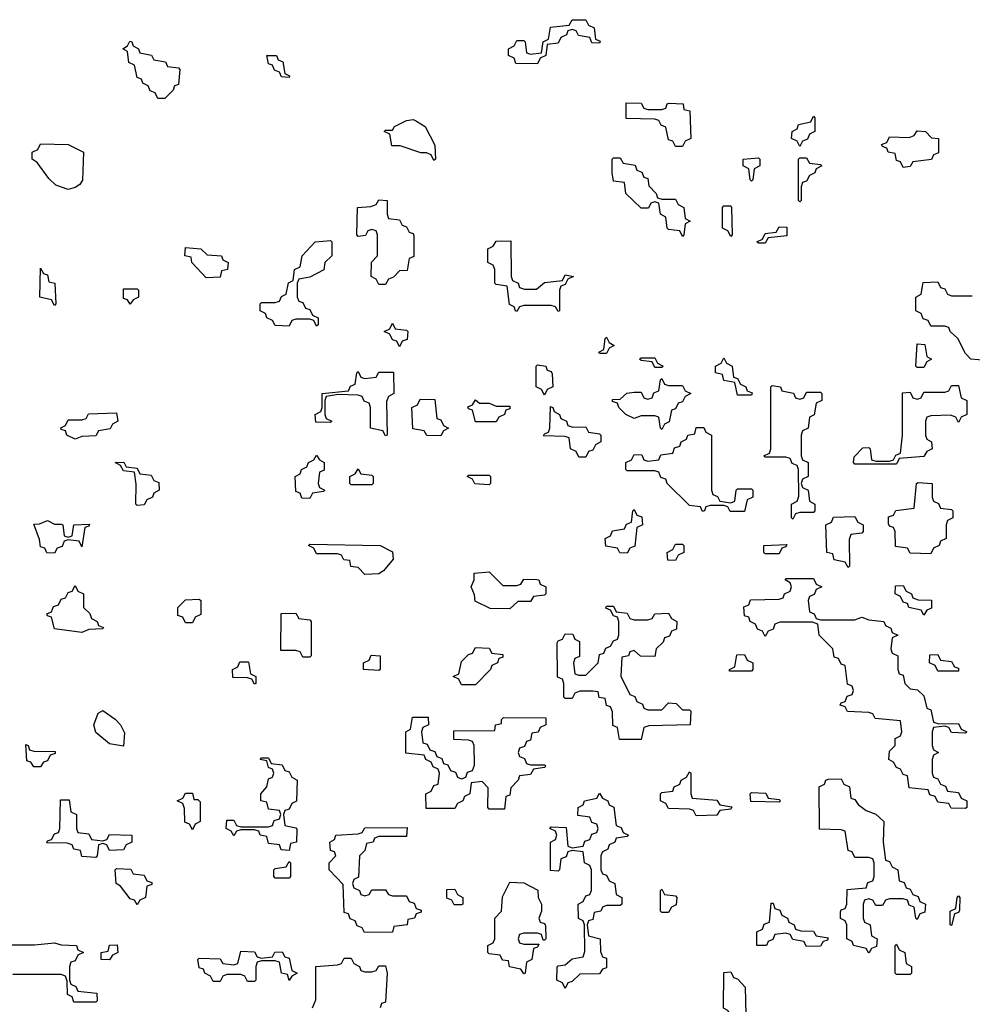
# Model space of a CAD drawing. Header units: inches. Extents: x 2602844 to 2692189, y 936934 to 1026383.
# Tile 26 of 58: x 2653149 to 2655910, y 966380 to 969234. Entities that reach past the tile are written whole.
import ezdxf

# ---------------------------------------------------------------- set-up
doc = ezdxf.new("R2010")
doc.units = ezdxf.units.IN
doc.header["$MEASUREMENT"] = 0
doc.layers.add('C6956', color=7, linetype='Continuous')

msp = doc.modelspace()

# ---------------------------------------------------------------- linework, layer by layer
at = {"layer": 'C6956', "color": 6}
for points in [[(2654830, 969166), (2654807.3, 969167.3), (2654802, 969182), (2654768.4, 969188.4), (2654762, 969202), (2654750, 969206), (2654738, 969202), (2654734, 969190), (2654718, 969182), (2654710, 969166), (2654678, 969162), (2654674, 969130), (2654658, 969122), (2654650, 969106), (2654587.3, 969107.3), (2654582, 969122), (2654566, 969130), (2654566, 969150), (2654582, 969158), (2654590, 969174), (2654610, 969174), (2654614, 969170), (2654618, 969138), (2654630, 969134), (2654662, 969138), (2654666, 969170), (2654682, 969178), (2654687.3, 969212.7), (2654742, 969218), (2654750, 969234), (2654790, 969234), (2654798, 969218), (2654814, 969210), (2654818, 969178), (2654831.6, 969171.6)], [(2653550, 969006), (2653542, 969022), (2653528, 969028), (2653522, 969042), (2653506, 969050), (2653502, 969062), (2653490, 969066), (2653482, 969102), (2653466, 969110), (2653462, 969142), (2653448, 969150), (2653462, 969158), (2653468.4, 969171.6), (2653474, 969170), (2653478, 969158), (2653494, 969150), (2653498, 969138), (2653531.6, 969131.6), (2653538, 969118), (2653571.6, 969111.6), (2653578, 969098), (2653610, 969094), (2653614, 969090), (2653610, 969046), (2653598, 969042), (2653594, 969030), (2653570, 969006)], [(2653930, 969066), (2653908, 969068), (2653902, 969082), (2653888, 969088), (2653882, 969102), (2653870, 969106), (2653866, 969130), (2653894, 969130), (2653898, 969118), (2653912, 969112), (2653918, 969078), (2653931.6, 969071.6)], [(2654970, 968974), (2655010, 968974), (2655022, 968978), (2655026, 968990), (2655031.6, 968991.6), (2655072, 968990), (2655074, 968974), (2655091.3, 968970), (2655094, 968890), (2655078, 968882), (2655070, 968866), (2655050, 968866), (2655042, 968882), (2655030, 968886), (2655022, 968922), (2655008, 968928), (2655002, 968942), (2654990, 968946), (2654907.3, 968947.3), (2654907.3, 968992.7), (2654950, 968992), (2654958, 968978)], [(2654350, 968826), (2654342, 968842), (2654328, 968848), (2654312, 968848), (2654251.6, 968868.4), (2654228, 968868), (2654222, 968902), (2654206, 968910), (2654210, 968914), (2654230, 968914), (2654235.3, 968924.7), (2654270, 968942), (2654290, 968944.7), (2654299.8, 968939.8), (2654324.7, 968924.7), (2654352, 968870), (2654354, 968830)], [(2655410, 968866), (2655402, 968882), (2655386, 968890), (2655388, 968910), (2655402, 968918), (2655406, 968930), (2655442, 968938), (2655450, 968954), (2655454, 968950), (2655454, 968910), (2655438, 968902), (2655432.7, 968887.3), (2655418, 968882)], [(2655710, 968806), (2655702, 968822), (2655690, 968826), (2655686, 968846), (2655666, 968850), (2655662, 968862), (2655650, 968866), (2655647.3, 968872.7), (2655662, 968878), (2655670, 968894), (2655727.3, 968892.7), (2655742, 968898), (2655750, 968912), (2655774, 968910), (2655792, 968892), (2655812, 968890), (2655812, 968848), (2655798, 968842), (2655791.6, 968828.4), (2655738, 968822), (2655730, 968808)], [(2653290, 968742), (2653254.6, 968754.6), (2653233.6, 968773.6), (2653200.4, 968820.4), (2653186, 968830), (2653186, 968850), (2653202, 968858), (2653210, 968874), (2653290, 968872), (2653334, 968850), (2653331.3, 968768.7), (2653323.6, 968756.4), (2653310, 968748)], [(2655010, 968714), (2655050, 968714), (2655058, 968698), (2655074, 968690), (2655078, 968658), (2655092, 968650), (2655078, 968642), (2655074, 968610), (2655070, 968606), (2655062, 968622), (2655030, 968626), (2655026, 968630), (2655022, 968662), (2655006, 968670), (2655002, 968702), (2654990, 968706), (2654978, 968702), (2654972, 968688), (2654950, 968688), (2654906, 968730), (2654902, 968762), (2654870, 968766), (2654866, 968790), (2654866, 968830), (2654870, 968834), (2654890, 968834), (2654898, 968818), (2654932.7, 968812.7), (2654938, 968798), (2654952, 968792), (2654958, 968778), (2654970, 968774), (2654972.7, 968752.7), (2654994, 968730), (2654998, 968718)], [(2655270, 968766), (2655266, 968770), (2655262, 968802), (2655246, 968810), (2655246, 968830), (2655290, 968834), (2655294, 968830), (2655294, 968810), (2655278, 968802), (2655274, 968770)], [(2655410, 968706), (2655406, 968710), (2655406, 968830), (2655410, 968834), (2655430, 968834), (2655438, 968818), (2655470, 968814), (2655474, 968810), (2655458, 968802), (2655454, 968790), (2655438, 968782), (2655430, 968766), (2655418, 968762), (2655414, 968750), (2655414, 968710)], [(2654190, 968466), (2654182, 968482), (2654168, 968490), (2654168.9, 968531.1), (2654186, 968550), (2654186, 968610), (2654182, 968622), (2654170, 968626), (2654158, 968622), (2654152, 968608), (2654130, 968606), (2654126, 968610), (2654128, 968690), (2654167.3, 968692.7), (2654182, 968698), (2654190, 968712), (2654214, 968710), (2654214, 968670), (2654218, 968658), (2654250, 968654), (2654258, 968638), (2654270, 968634), (2654278, 968618), (2654290, 968614), (2654291.6, 968608.4), (2654292, 968548), (2654278, 968542), (2654272.7, 968507.3), (2654250, 968506), (2654232.7, 968487.3), (2654218, 968482), (2654210, 968466)], [(2655210, 968606), (2655202, 968622), (2655186, 968630), (2655186, 968690), (2655190, 968694), (2655210, 968694), (2655212, 968690), (2655214, 968610)], [(2655290, 968586), (2655286, 968590), (2655302, 968598), (2655310, 968614), (2655342, 968618), (2655350, 968634), (2655372.7, 968632.7), (2655372.7, 968607.3), (2655318, 968602), (2655310, 968586)], [(2654010, 968346), (2654002, 968362), (2653990, 968366), (2653950, 968366), (2653938, 968362), (2653930, 968346), (2653890, 968348), (2653882, 968362), (2653866, 968370), (2653862, 968382), (2653846, 968390), (2653846, 968410), (2653850, 968414), (2653890, 968414), (2653902, 968418), (2653908, 968432), (2653922, 968438), (2653928.4, 968471.6), (2653942, 968478), (2653946, 968510), (2653962, 968518), (2653968, 968550), (2654006, 968590), (2654050, 968594), (2654054, 968590), (2654054, 968550), (2654034, 968530), (2654031.1, 968508.9), (2653990, 968488), (2653958, 968482), (2653954, 968470), (2653954, 968430), (2653958, 968418), (2653970, 968414), (2653978, 968398), (2653990, 968394), (2653998, 968378), (2654014, 968370), (2654014, 968350)], [(2654612.7, 968452.7), (2654647.3, 968452.7), (2654670, 968472), (2654722, 968478), (2654730, 968494), (2654754, 968490), (2654738, 968482), (2654730, 968466), (2654718, 968462), (2654714, 968450), (2654714, 968390), (2654710, 968388), (2654702, 968402), (2654690, 968406), (2654610, 968406), (2654598, 968402), (2654590, 968388), (2654586, 968390), (2654582, 968402), (2654568.4, 968408.4), (2654562, 968462), (2654530, 968466), (2654526, 968470), (2654526, 968510), (2654522, 968522), (2654506, 968530), (2654506, 968570), (2654522, 968578), (2654530, 968592), (2654572.7, 968592.7), (2654574, 968490), (2654578, 968478), (2654594, 968470), (2654598, 968458)], [(2653690, 968486), (2653648, 968530), (2653646, 968546), (2653628, 968550), (2653630, 968574), (2653674, 968570), (2653692.7, 968552.7), (2653734, 968550), (2653738, 968538), (2653754, 968530), (2653752, 968510), (2653734, 968506), (2653730, 968488)], [(2653250, 968406), (2653242, 968422), (2653208, 968430), (2653210, 968514), (2653218, 968498), (2653230, 968494), (2653234, 968474), (2653251.3, 968470), (2653254, 968410)], [(2653470, 968409), (2653462, 968422), (2653450, 968426), (2653450, 968454), (2653490, 968454), (2653494, 968450), (2653494, 968430), (2653478, 968422)], [(2654250, 968286), (2654242, 968302), (2654230, 968306), (2654222, 968322), (2654206, 968330), (2654222, 968338), (2654230, 968354), (2654238, 968338), (2654270, 968334), (2654274, 968330), (2654272.7, 968307.3), (2654258, 968302)], [(2654830, 968266), (2654828, 968270), (2654842, 968278), (2654846, 968310), (2654850, 968314), (2654858, 968298), (2654872, 968290), (2654858, 968282), (2654850, 968266)], [(2655750, 968226), (2655746, 968230), (2655750, 968294), (2655772.7, 968292.7), (2655778, 968258), (2655792, 968250), (2655778, 968242), (2655770, 968226)], [(2654990, 968226), (2654982, 968242), (2654950, 968246), (2654946, 968250), (2654950, 968254), (2654990, 968254), (2654998, 968238), (2655014, 968230), (2655010, 968226)], [(2655230, 968146), (2655222, 968182), (2655190, 968188), (2655186, 968206), (2655166, 968210), (2655166, 968230), (2655182, 968238), (2655190, 968254), (2655198, 968238), (2655214, 968230), (2655218, 968198), (2655230, 968194), (2655238, 968178), (2655254, 968170), (2655258, 968158), (2655272, 968152), (2655270, 968146)], [(2654670, 968146), (2654662, 968162), (2654646, 968170), (2654646, 968230), (2654650, 968234), (2654674, 968230), (2654678, 968218), (2654690, 968214), (2654692.7, 968207.3), (2654694, 968170), (2654678, 968162)], [(2654150, 968194), (2654182, 968198), (2654190, 968212), (2654232.7, 968212.7), (2654234, 968150), (2654218, 968142), (2654212.7, 968127.3), (2654214, 968030), (2654210, 968028), (2654202, 968042), (2654166, 968050), (2654166, 968110), (2654162, 968122), (2654148, 968128), (2654142, 968142), (2654130, 968146), (2654072.7, 968147.3), (2654038, 968142), (2654034, 968130), (2654034, 968090), (2654038, 968078), (2654054, 968070), (2654050, 968066), (2654007.3, 968067.3), (2654006, 968090), (2654022, 968098), (2654026, 968110), (2654026, 968150), (2654102, 968158), (2654108, 968172), (2654122, 968178), (2654126, 968210), (2654130, 968214), (2654138, 968198)], [(2655030, 968174), (2655070, 968174), (2655078, 968158), (2655094, 968150), (2655078, 968142), (2655070, 968126), (2655058, 968122), (2655050, 968106), (2655038, 968102), (2655031.6, 968068.4), (2655018, 968062), (2655010, 968046), (2655006, 968050), (2655002, 968082), (2654990, 968086), (2654950, 968086), (2654930, 968078), (2654906, 968090), (2654886, 968110), (2654882, 968122), (2654867.3, 968127.3), (2654867.3, 968132.7), (2654890, 968134), (2654908.4, 968151.6), (2654930, 968154), (2654950, 968154), (2654958, 968138), (2654970, 968134), (2654982, 968138), (2654987.3, 968152.7), (2655002, 968158), (2655006, 968190), (2655010, 968194), (2655018, 968178)], [(2655410, 968134), (2655422, 968138), (2655430, 968154), (2655470, 968154), (2655474, 968150), (2655474, 968130), (2655458, 968122), (2655451.6, 968088.4), (2655438, 968082), (2655434, 968050), (2655418, 968042), (2655414, 968030), (2655414, 967970), (2655418, 967958), (2655434, 967950), (2655434, 967910), (2655418, 967902), (2655414, 967890), (2655418, 967878), (2655434, 967870), (2655438, 967838), (2655454, 967830), (2655454, 967810), (2655450, 967806), (2655410, 967806), (2655398, 967802), (2655390, 967786), (2655386, 967790), (2655386, 967830), (2655402, 967838), (2655407.3, 967852.7), (2655406, 967930), (2655402, 967942), (2655388, 967948), (2655382, 967962), (2655370, 967966), (2655310, 967966), (2655306, 967970), (2655322, 967978), (2655326, 967990), (2655326, 968170), (2655330, 968174), (2655354, 968170), (2655358, 968158), (2655391.6, 968151.6), (2655398, 968138)], [(2655870, 968066), (2655862, 968082), (2655847.3, 968087.3), (2655790, 968086), (2655778, 968082), (2655774, 968070), (2655774, 968030), (2655778, 968018), (2655792, 968010), (2655794, 967990), (2655778, 967982), (2655770, 967968), (2655698, 967962), (2655690, 967946), (2655570, 967946), (2655566, 967950), (2655567.3, 967967.3), (2655592.7, 967992.7), (2655610, 967994), (2655614, 967990), (2655618, 967958), (2655630, 967954), (2655670, 967954), (2655682, 967958), (2655688, 967972), (2655702, 967978), (2655708, 968030), (2655707.3, 968152.7), (2655730, 968154), (2655738, 968138), (2655750, 968134), (2655762, 968138), (2655770, 968154), (2655830, 968154), (2655842, 968158), (2655850, 968174), (2655870, 968174), (2655878, 968138), (2655894, 968130), (2655894, 968090), (2655878, 968082)], [(2654370, 968028), (2654328.9, 968028.9), (2654322, 968042), (2654288.4, 968048.4), (2654286, 968110), (2654302, 968118), (2654310, 968134), (2654352.7, 968132.7), (2654358, 968078), (2654370, 968074), (2654378, 968058), (2654392, 968050), (2654378, 968042)], [(2654482, 968122), (2654510, 968122), (2654530, 968114), (2654570, 968114), (2654570, 968106), (2654558, 968102), (2654554, 968090), (2654538, 968082), (2654530, 968068), (2654470, 968068), (2654462, 968102), (2654450, 968106), (2654448.4, 968111.6), (2654462, 968118), (2654470, 968132)], [(2654752.7, 968052.7), (2654790, 968054), (2654798, 968038), (2654830, 968034), (2654834, 968030), (2654834, 968010), (2654818, 968002), (2654810, 967986), (2654798, 967982), (2654790, 967966), (2654770, 967966), (2654762, 967982), (2654746, 967990), (2654742, 968022), (2654730, 968026), (2654667.3, 968027.3), (2654670, 968034), (2654682, 968038), (2654686, 968050), (2654687.3, 968112.7), (2654694, 968110), (2654698, 968098), (2654714, 968090), (2654718, 968078), (2654734, 968070), (2654738, 968058)], [(2653310, 968018), (2653286, 968030), (2653282, 968042), (2653270, 968046), (2653268.9, 968051.1), (2653282, 968058), (2653290, 968074), (2653330, 968074), (2653342, 968078), (2653348.4, 968091.6), (2653430, 968094), (2653434, 968070), (2653418, 968062), (2653411.6, 968048.4), (2653378, 968042), (2653370, 968028), (2653330, 968026)], [(2655210, 967834), (2655222, 967838), (2655226, 967870), (2655230, 967874), (2655270, 967874), (2655274, 967870), (2655274, 967850), (2655258, 967842), (2655250, 967808), (2655208.4, 967808.4), (2655202, 967822), (2655190, 967826), (2655150, 967826), (2655138, 967822), (2655134, 967810), (2655128.4, 967808.4), (2655122, 967822), (2655090, 967826), (2655026, 967890), (2655022, 967902), (2655007.3, 967907.3), (2655002, 967922), (2654990, 967926), (2654910, 967926), (2654906, 967930), (2654906, 967950), (2654922, 967958), (2654930, 967974), (2654952.7, 967972.7), (2654958, 967958), (2654970, 967954), (2655002, 967958), (2655007.3, 967972.7), (2655042, 967978), (2655047.3, 967992.7), (2655062, 967998), (2655066, 968010), (2655082, 968018), (2655086, 968030), (2655106, 968034), (2655110, 968052), (2655131.6, 968051.6), (2655138, 968038), (2655154, 968030), (2655154, 967870), (2655158, 967858), (2655172, 967852), (2655178, 967838)], [(2653990, 967846), (2653967.3, 967847.3), (2653962, 967862), (2653950, 967866), (2653948, 967910), (2653962, 967918), (2653966, 967930), (2653982, 967938), (2653986, 967950), (2654002, 967958), (2654010, 967972), (2654018, 967958), (2654032, 967950), (2654031.6, 967928.4), (2654018, 967922), (2654014, 967890), (2654018, 967878), (2654034, 967870), (2654030, 967866), (2653998, 967862)], [(2653490, 967826), (2653486, 967830), (2653487.3, 967887.3), (2653482, 967922), (2653450, 967926), (2653442, 967942), (2653426, 967950), (2653451.6, 967951.6), (2653458, 967938), (2653490, 967934), (2653498, 967918), (2653530, 967914), (2653538, 967898), (2653552.7, 967892.7), (2653554, 967870), (2653538, 967862), (2653534, 967850), (2653518, 967842), (2653510, 967828)], [(2654110, 967886), (2654106, 967890), (2654106, 967910), (2654122, 967918), (2654130, 967932), (2654138, 967918), (2654170, 967914), (2654174, 967910), (2654174, 967890), (2654170, 967886)], [(2654510, 967886), (2654468.4, 967888.4), (2654462, 967902), (2654446, 967910), (2654450, 967914), (2654510, 967914), (2654514, 967910), (2654514, 967890)], [(2655790, 967686), (2655730, 967688), (2655722, 967702), (2655687.3, 967707.3), (2655686, 967750), (2655682, 967762), (2655670, 967766), (2655667.3, 967772.7), (2655667.3, 967792.7), (2655682, 967798), (2655688.4, 967811.6), (2655742, 967818), (2655748, 967890), (2655752.7, 967892.7), (2655794, 967890), (2655794, 967850), (2655798, 967838), (2655812, 967832), (2655818, 967818), (2655850, 967814), (2655854, 967810), (2655854, 967790), (2655838, 967782), (2655834, 967770), (2655834, 967730), (2655818, 967722), (2655814, 967710), (2655798, 967702)], [(2654910, 967688), (2654888.4, 967688.4), (2654882, 967702), (2654848.4, 967708.4), (2654846, 967730), (2654862, 967738), (2654867.3, 967752.7), (2654902, 967758), (2654908, 967772), (2654922, 967778), (2654926, 967810), (2654930, 967814), (2654938, 967798), (2654952.7, 967792.7), (2654954, 967770), (2654938, 967762), (2654931.6, 967708.4), (2654918, 967702)], [(2655550, 967646), (2655542, 967662), (2655510, 967668), (2655506, 967686), (2655488, 967690), (2655486, 967770), (2655502, 967778), (2655508, 967792), (2655570, 967794), (2655578, 967778), (2655594, 967770), (2655594, 967750), (2655590, 967746), (2655558, 967742), (2655552.7, 967727.3), (2655554, 967650)], [(2653250, 967772), (2653270, 967772), (2653274, 967770), (2653278, 967738), (2653290, 967734), (2653302, 967738), (2653306, 967770), (2653352, 967772), (2653350, 967766), (2653338, 967762), (2653330, 967706), (2653322, 967722), (2653290, 967726), (2653278, 967722), (2653272.7, 967707.3), (2653258, 967702), (2653250, 967688), (2653228.4, 967688.4), (2653222, 967702), (2653210, 967706), (2653207.3, 967727.3), (2653190, 967772), (2653207.3, 967772.7), (2653230, 967782)], [(2654150, 967626), (2654130, 967646), (2654108.9, 967648.9), (2654106, 967666), (2654088.4, 967668.4), (2654082, 967682), (2654070, 967686), (2654010, 967686), (2654002, 967702), (2653986, 967710), (2653990, 967714), (2654194, 967710), (2654230, 967692), (2654232, 967670), (2654203.6, 967636.4), (2654190, 967628)], [(2655050, 967666), (2655027.3, 967667.3), (2655026, 967690), (2655042, 967698), (2655050, 967714), (2655070, 967714), (2655074, 967710), (2655074, 967690), (2655058, 967682)], [(2655310, 967686), (2655306, 967690), (2655306, 967710), (2655372.7, 967712.7), (2655370, 967706), (2655358, 967702), (2655350, 967686)], [(2654550, 967594), (2654590, 967594), (2654602, 967598), (2654610, 967612), (2654648.4, 967611.6), (2654654, 967610), (2654658, 967598), (2654674, 967590), (2654674, 967570), (2654670, 967566), (2654638, 967562), (2654630, 967548), (2654592.7, 967547.3), (2654570, 967526), (2654512.7, 967527.3), (2654468.9, 967548.9), (2654467.3, 967567.3), (2654458, 967590), (2654466, 967610), (2654466, 967630), (2654510, 967634)], [(2653330, 967458), (2653250, 967468.7), (2653242, 967502), (2653230, 967506), (2653228.4, 967511.6), (2653242, 967518), (2653247.3, 967532.7), (2653262, 967538), (2653270, 967554), (2653282, 967558), (2653290, 967574), (2653302, 967578), (2653310, 967594), (2653318, 967578), (2653334, 967570), (2653334, 967530), (2653352.7, 967512.7), (2653358, 967498), (2653374, 967490), (2653378, 967478), (2653392, 967472), (2653390, 967468), (2653350, 967466)], [(2655470, 967494), (2655570, 967494), (2655590, 967502), (2655610, 967494), (2655654, 967490), (2655658, 967478), (2655674, 967470), (2655678, 967458), (2655694, 967450), (2655678, 967442), (2655674, 967410), (2655678, 967398), (2655694, 967390), (2655694, 967350), (2655698, 967338), (2655710, 967334), (2655714, 967310), (2655730, 967294), (2655751.6, 967291.6), (2655770, 967274), (2655778, 967238), (2655790, 967234), (2655798, 967198), (2655812.7, 967192.7), (2655870, 967194), (2655878, 967178), (2655894, 967170), (2655890, 967166), (2655850, 967168), (2655842, 967182), (2655830, 967186), (2655798, 967182), (2655794, 967170), (2655794, 967130), (2655798, 967118), (2655812, 967110), (2655798, 967102), (2655794, 967090), (2655794, 967050), (2655798, 967038), (2655810, 967034), (2655818, 967018), (2655832, 967012), (2655838, 966998), (2655870, 966994), (2655878, 966978), (2655894, 966970), (2655894, 966950), (2655890, 966948), (2655848.4, 966948.4), (2655842, 966962), (2655810, 966966), (2655802, 966982), (2655787.3, 966987.3), (2655782, 967002), (2655727.3, 967007.3), (2655722, 967042), (2655710, 967046), (2655702, 967062), (2655690, 967066), (2655682, 967082), (2655668, 967090), (2655670, 967114), (2655686, 967130), (2655686, 967150), (2655702, 967158), (2655706, 967170), (2655702, 967202), (2655628.4, 967208.4), (2655622, 967222), (2655610, 967226), (2655548.4, 967228.4), (2655542, 967242), (2655527.3, 967247.3), (2655530, 967254), (2655542, 967258), (2655547.3, 967272.7), (2655562, 967278), (2655566, 967290), (2655562, 967302), (2655548, 967308), (2655542, 967362), (2655530, 967366), (2655522, 967382), (2655510, 967386), (2655506, 967410), (2655466, 967450), (2655462, 967482), (2655447.3, 967487.3), (2655352.7, 967487.3), (2655338, 967482), (2655332.7, 967467.3), (2655318, 967462), (2655310, 967446), (2655302, 967462), (2655287.3, 967467.3), (2655282, 967482), (2655266, 967490), (2655262, 967502), (2655250, 967506), (2655248, 967532), (2655262, 967538), (2655267.3, 967552.7), (2655350, 967554), (2655362, 967558), (2655366, 967570), (2655382, 967578), (2655386, 967590), (2655382, 967602), (2655368, 967610), (2655370, 967614), (2655450, 967614), (2655458, 967598), (2655474, 967590), (2655458, 967582), (2655452, 967568), (2655438, 967562), (2655434, 967550), (2655438, 967518), (2655452, 967512), (2655458, 967498)], [(2655770, 967508), (2655762, 967522), (2655726, 967530), (2655722, 967542), (2655710, 967546), (2655702, 967562), (2655686, 967570), (2655687.3, 967592.7), (2655710, 967594), (2655718, 967578), (2655734, 967570), (2655738, 967558), (2655752.7, 967552.7), (2655791.3, 967551.3), (2655791.6, 967528.4), (2655778, 967522)], [(2653630, 967486), (2653622, 967502), (2653607.3, 967507.3), (2653608, 967530), (2653630, 967552), (2653670, 967554), (2653674, 967550), (2653674, 967510), (2653658, 967502), (2653650, 967486)], [(2653970, 967386), (2653962, 967402), (2653950, 967406), (2653906, 967406), (2653907.3, 967512.7), (2653950, 967514), (2653958, 967498), (2653990, 967494), (2653994, 967490), (2653994, 967390), (2653990, 967386)], [(2654930, 967494), (2654970, 967494), (2654982, 967498), (2654990, 967512), (2655030, 967514), (2655038, 967498), (2655054, 967490), (2655052.7, 967467.3), (2655038, 967462), (2655032.7, 967447.3), (2655018, 967442), (2655014, 967430), (2654994, 967410), (2654990, 967388), (2654948.9, 967388.9), (2654930, 967406), (2654918, 967402), (2654914, 967390), (2654894, 967386), (2654891.6, 967331.6), (2654918, 967278), (2654932, 967272), (2654938, 967258), (2654954, 967250), (2654958, 967238), (2654970, 967234), (2655010, 967234), (2655030, 967254), (2655051.6, 967251.6), (2655070, 967234), (2655090, 967234), (2655094, 967230), (2655092, 967190), (2654972.7, 967187.3), (2654958, 967182), (2654950, 967148), (2654887.3, 967147.3), (2654882, 967182), (2654868.4, 967188.4), (2654867.3, 967227.3), (2654862, 967242), (2654850, 967246), (2654846, 967266), (2654828.9, 967268.9), (2654826, 967286), (2654810, 967288), (2654772.7, 967287.3), (2654758, 967282), (2654750, 967266), (2654730, 967266), (2654726, 967270), (2654726, 967310), (2654722, 967322), (2654708.4, 967328.4), (2654707.3, 967427.3), (2654710, 967434), (2654722, 967438), (2654730, 967454), (2654752.7, 967452.7), (2654758, 967438), (2654771.6, 967431.6), (2654772, 967388), (2654758, 967382), (2654754, 967370), (2654758, 967338), (2654770, 967334), (2654790, 967334), (2654826, 967370), (2654830, 967394), (2654842, 967398), (2654848, 967412), (2654862, 967418), (2654870, 967434), (2654882, 967438), (2654886, 967450), (2654886, 967490), (2654882, 967502), (2654870, 967506), (2654862, 967522), (2654848, 967528), (2654850, 967534), (2654870, 967534), (2654878, 967518), (2654910, 967514), (2654918, 967498)], [(2654190, 967348), (2654146, 967350), (2654146, 967370), (2654162, 967378), (2654168, 967392), (2654194, 967390), (2654194, 967350)], [(2654430, 967306), (2654422, 967322), (2654406, 967330), (2654422, 967338), (2654430, 967374), (2654450, 967394), (2654462, 967398), (2654470, 967414), (2654510, 967412), (2654518, 967398), (2654550, 967394), (2654550, 967386), (2654538, 967382), (2654534, 967370), (2654518, 967362), (2654514, 967350), (2654470, 967306)], [(2655206, 967346), (2655206, 967350), (2655222, 967358), (2655227.3, 967392.7), (2655250, 967394), (2655258, 967378), (2655274, 967370), (2655274, 967350), (2655270, 967346)], [(2655810, 967346), (2655802, 967362), (2655786, 967370), (2655787.3, 967392.7), (2655810, 967394), (2655818, 967378), (2655850, 967374), (2655858, 967358), (2655870, 967354), (2655870, 967346)], [(2653830, 967308), (2653822, 967322), (2653810, 967326), (2653767.3, 967327.3), (2653766, 967350), (2653782, 967358), (2653787.3, 967372.7), (2653812.7, 967372.7), (2653818, 967338), (2653834, 967330), (2653834, 967310)], [(2653450, 967128), (2653410, 967135.3), (2653370, 967168), (2653364, 967190), (2653376.4, 967223.6), (2653390, 967232), (2653426.4, 967206.4), (2653442, 967190), (2653452.7, 967167.3)], [(2654430, 967034), (2654442, 967038), (2654447.3, 967052.7), (2654462, 967058), (2654467.3, 967072.7), (2654466, 967130), (2654462, 967142), (2654450, 967146), (2654407.3, 967147.3), (2654407.3, 967172.7), (2654526, 967174), (2654528, 967190), (2654546, 967194), (2654546, 967206), (2654551.6, 967211.6), (2654674, 967210), (2654674, 967190), (2654658, 967182), (2654651.6, 967168.4), (2654634, 967166), (2654630, 967146), (2654618, 967142), (2654612.7, 967127.3), (2654598, 967122), (2654594, 967110), (2654598, 967098), (2654612.7, 967092.7), (2654618, 967078), (2654630, 967074), (2654670, 967074), (2654674, 967070), (2654670, 967066), (2654638, 967062), (2654630, 967046), (2654598, 967042), (2654594, 967030), (2654572.7, 967007.3), (2654570, 966986), (2654558, 966982), (2654554, 966946), (2654550, 966946), (2654510, 966946), (2654506, 966950), (2654507.3, 967007.3), (2654490, 967026), (2654458, 967022), (2654454, 966990), (2654438, 966982), (2654434, 966970), (2654418, 966962), (2654410, 966948), (2654327.3, 966947.3), (2654326, 966990), (2654342, 966998), (2654350, 967014), (2654362, 967018), (2654366, 967050), (2654362, 967062), (2654348, 967068), (2654342, 967082), (2654326, 967090), (2654322, 967102), (2654268.4, 967108.4), (2654268, 967170), (2654282, 967178), (2654287.3, 967212.7), (2654332.7, 967212.7), (2654334, 967190), (2654318, 967182), (2654314, 967170), (2654318, 967138), (2654330, 967134), (2654338, 967118), (2654352.7, 967112.7), (2654358, 967098), (2654372.7, 967092.7), (2654378, 967078), (2654390, 967074), (2654398, 967058), (2654412.7, 967052.7), (2654418, 967038)], [(2653190, 967068), (2653182, 967082), (2653170, 967086), (2653167.3, 967132.7), (2653174, 967130), (2653178, 967118), (2653190, 967114), (2653252.7, 967112.7), (2653252.7, 967107.3), (2653238, 967102), (2653230, 967086), (2653218, 967082), (2653210, 967068)], [(2653930, 966826), (2653907.3, 966827.3), (2653902, 966842), (2653870, 966846), (2653866, 966866), (2653846, 966870), (2653842, 966882), (2653830, 966886), (2653790, 966886), (2653778, 966882), (2653770, 966868), (2653762, 966882), (2653748, 966890), (2653750, 966914), (2653770, 966914), (2653778, 966898), (2653790, 966894), (2653870, 966894), (2653882, 966898), (2653887.3, 966912.7), (2653902, 966918), (2653906, 966930), (2653902, 966942), (2653870, 966946), (2653866, 966966), (2653848, 966970), (2653848, 966990), (2653866, 967010), (2653870, 967034), (2653882, 967038), (2653886, 967050), (2653882, 967062), (2653870, 967066), (2653866, 967086), (2653846, 967090), (2653850, 967094), (2653870, 967094), (2653878, 967078), (2653910, 967074), (2653918, 967058), (2653930, 967054), (2653938, 967038), (2653954, 967030), (2653951.6, 966968.4), (2653938, 966962), (2653930, 966946), (2653918, 966942), (2653914, 966930), (2653918, 966898), (2653950, 966892), (2653952.7, 966887.3), (2653952, 966850), (2653934, 966846)], [(2655110, 966926), (2655102, 966942), (2655090, 966946), (2655030, 966948), (2655022, 966962), (2655006, 966970), (2655006, 966990), (2655010, 966994), (2655042, 966998), (2655046, 967010), (2655062, 967018), (2655066, 967030), (2655082, 967038), (2655090, 967054), (2655094, 967050), (2655094, 966990), (2655098, 966978), (2655170, 966972), (2655178, 966958), (2655212.7, 966952.7), (2655210, 966946), (2655178, 966942), (2655170, 966928)], [(2655750, 966626), (2655746, 966630), (2655742, 966662), (2655727.3, 966667.3), (2655722, 966682), (2655710, 966686), (2655670, 966686), (2655658, 966682), (2655650, 966666), (2655630, 966666), (2655622, 966682), (2655610, 966686), (2655598, 966682), (2655594, 966670), (2655594, 966630), (2655598, 966618), (2655614, 966610), (2655618, 966578), (2655634, 966570), (2655632.7, 966547.3), (2655618, 966542), (2655610, 966528.7), (2655602, 966542), (2655566, 966550), (2655562, 966562), (2655546, 966570), (2655546, 966610), (2655542, 966622), (2655528.4, 966628.4), (2655528.4, 966648.4), (2655530, 966654), (2655542, 966658), (2655546, 966670), (2655547.3, 966712.7), (2655602, 966718), (2655607.3, 966732.7), (2655622, 966738), (2655626, 966750), (2655626, 966790), (2655622, 966802), (2655610, 966806), (2655570, 966806), (2655562, 966822), (2655550, 966826), (2655542, 966882), (2655530, 966886), (2655467.3, 966887.3), (2655466, 967010), (2655482, 967018), (2655486, 967030), (2655492.7, 967032.7), (2655530, 967034), (2655538, 967018), (2655554, 967010), (2655558, 966978), (2655570, 966974), (2655579.6, 966959.6), (2655602, 966942), (2655630.8, 966930.8), (2655654, 966910), (2655652, 966850), (2655658, 966798), (2655670, 966794), (2655678, 966778), (2655694, 966770), (2655698, 966738), (2655712.7, 966732.7), (2655718, 966718), (2655730, 966714), (2655738, 966698), (2655752.7, 966692.7), (2655758, 966678), (2655774, 966670), (2655772.7, 966647.3), (2655758, 966642)], [(2655350, 966966), (2655268, 966968), (2655266, 966990), (2655270, 966994), (2655311.6, 966991.6), (2655318, 966978), (2655350, 966974), (2655354, 966970)], [(2653390, 966854), (2653402, 966858), (2653410, 966872), (2653474, 966870), (2653474, 966850), (2653458, 966842), (2653450, 966828), (2653410, 966826), (2653402, 966842), (2653390, 966846), (2653378, 966842), (2653374, 966810), (2653370, 966806), (2653330, 966808), (2653326, 966826), (2653306, 966830), (2653302, 966842), (2653287.3, 966847.3), (2653228.4, 966848.4), (2653230, 966854), (2653242, 966858), (2653250, 966874), (2653262, 966878), (2653266, 966890), (2653267.3, 966972.7), (2653292.7, 966972.7), (2653298, 966938), (2653314, 966930), (2653314, 966890), (2653318, 966878), (2653350, 966874), (2653358, 966858)], [(2653654, 966974), (2653666, 966974), (2653672.7, 966967.3), (2653672, 966910), (2653658, 966902), (2653650, 966886), (2653642, 966902), (2653628.4, 966908.4), (2653627.3, 966947.3), (2653622, 966962), (2653606, 966970), (2653622, 966978), (2653630, 966992), (2653650, 966992)], [(2654730, 966426), (2654722, 966442), (2654706, 966450), (2654707.3, 966487.3), (2654710, 966492), (2654730, 966494), (2654750, 966512), (2654782, 966518), (2654787.3, 966532.7), (2654786, 966610), (2654782, 966622), (2654768.9, 966628.9), (2654768, 966670), (2654782, 966678), (2654790, 966694), (2654802, 966698), (2654806, 966710), (2654806, 966770), (2654802, 966782), (2654786, 966790), (2654782, 966822), (2654750, 966826), (2654738, 966822), (2654732.7, 966807.3), (2654718, 966802), (2654714, 966770), (2654710, 966766), (2654688, 966768), (2654688, 966850), (2654702, 966858), (2654706, 966870), (2654702, 966882), (2654686, 966890), (2654690, 966894), (2654732.7, 966892.7), (2654738, 966838), (2654750, 966834), (2654782, 966838), (2654787.3, 966852.7), (2654802, 966858), (2654807.3, 966872.7), (2654822, 966878), (2654826, 966890), (2654822, 966902), (2654807.3, 966907.3), (2654802, 966922), (2654767.3, 966927.3), (2654768, 966950), (2654782, 966958), (2654786, 966970), (2654822, 966978), (2654830, 966992), (2654838, 966978), (2654854, 966970), (2654858, 966958), (2654871.6, 966951.6), (2654878, 966898), (2654892.7, 966892.7), (2654898, 966878), (2654914, 966870), (2654910, 966866), (2654878, 966862), (2654874, 966850), (2654858, 966842), (2654854, 966830), (2654838, 966822), (2654834, 966810), (2654834, 966770), (2654838, 966758), (2654850, 966754), (2654858, 966738), (2654874, 966730), (2654878, 966698), (2654894, 966690), (2654894, 966670), (2654890, 966666), (2654850, 966666), (2654838, 966662), (2654834, 966650), (2654814, 966646), (2654810, 966626), (2654798, 966622), (2654794, 966610), (2654798, 966578), (2654832, 966570), (2654832.7, 966532.7), (2654838, 966518), (2654850, 966514), (2654850, 966486), (2654838, 966482), (2654830, 966468), (2654772.7, 966467.3), (2654750, 966446), (2654738, 966442)], [(2654150, 966694), (2654162, 966698), (2654170, 966712), (2654210, 966712), (2654218, 966698), (2654230, 966694), (2654270, 966694), (2654278, 966678), (2654292.7, 966672.7), (2654298, 966658), (2654312.7, 966652.7), (2654312.7, 966647.3), (2654298, 966642), (2654294, 966630), (2654274, 966626), (2654272, 966610), (2654234, 966606), (2654230, 966588.7), (2654148.4, 966588.4), (2654142, 966602), (2654127.3, 966607.3), (2654122, 966622), (2654107.3, 966627.3), (2654102, 966642), (2654090, 966646), (2654087.3, 966727.3), (2654046, 966770), (2654046, 966790), (2654066, 966810), (2654062, 966822), (2654050, 966826), (2654048, 966850), (2654062, 966858), (2654066, 966870), (2654130, 966874), (2654142, 966878), (2654150, 966892), (2654272.7, 966892.7), (2654270, 966866), (2654190, 966866), (2654178, 966862), (2654174, 966850), (2654154, 966846), (2654150, 966826), (2654134, 966810), (2654131.6, 966748.4), (2654118, 966742), (2654114, 966730), (2654118, 966718), (2654134, 966710), (2654138, 966698)], [(2653890, 966746), (2653886, 966750), (2653886, 966770), (2653890, 966774), (2653922, 966778), (2653930, 966794), (2653934, 966790), (2653934, 966750), (2653930, 966746)], [(2653490, 966668), (2653482, 966682), (2653470, 966686), (2653442, 966722), (2653428.7, 966730), (2653426, 966770), (2653430, 966774), (2653471.6, 966771.6), (2653478, 966758), (2653510, 966754), (2653518, 966738), (2653532.7, 966732.7), (2653532.7, 966727.3), (2653518, 966722), (2653514, 966690), (2653498, 966682)], [(2654430, 966668), (2654408.4, 966668.4), (2654402, 966682), (2654387.3, 966687.3), (2654387.3, 966712.7), (2654410, 966714), (2654418, 966698), (2654434, 966690), (2654434, 966670)], [(2654666, 966566), (2654662, 966582), (2654650, 966586), (2654610, 966586), (2654598, 966582), (2654594, 966570), (2654598, 966558), (2654610, 966554), (2654654, 966554), (2654650, 966546), (2654638, 966542), (2654634, 966510), (2654618, 966502), (2654614, 966470), (2654610, 966468), (2654602, 966482), (2654568.9, 966488.9), (2654566, 966506), (2654548.4, 966508.4), (2654542, 966522), (2654510, 966526), (2654506, 966530), (2654506, 966550), (2654522, 966558), (2654526, 966570), (2654526, 966630), (2654546, 966650), (2654548.4, 966691.6), (2654570, 966734), (2654610, 966732), (2654651.3, 966711.3), (2654652, 966690), (2654662, 966670), (2654662, 966650), (2654654, 966630), (2654658, 966618), (2654670, 966614), (2654672.7, 966607.3), (2654674, 966570), (2654670, 966566)], [(2655010, 966646), (2655006, 966650), (2655006, 966710), (2655010, 966714), (2655018, 966698), (2655050, 966694), (2655054, 966690), (2655051.6, 966668.4), (2655038, 966662), (2655030, 966646)], [(2655850, 966608), (2655846, 966610), (2655846, 966650), (2655862, 966658), (2655866, 966690), (2655870, 966694), (2655874, 966690), (2655872.7, 966652.7), (2655870, 966646), (2655858, 966642)], [(2655430, 966548), (2655422, 966562), (2655390, 966568), (2655382, 966582), (2655370, 966586), (2655338, 966582), (2655332, 966568), (2655318, 966562), (2655314, 966550), (2655286, 966550), (2655286, 966590), (2655302, 966598), (2655307.3, 966612.7), (2655322, 966618), (2655327.3, 966672.7), (2655332.7, 966672.7), (2655338, 966658), (2655352.7, 966652.7), (2655358, 966638), (2655374, 966630), (2655378, 966618), (2655394, 966610), (2655398, 966598), (2655412.7, 966592.7), (2655450, 966592), (2655458, 966578), (2655492.7, 966572.7), (2655490, 966566), (2655478, 966562), (2655470, 966549)], [(2653410, 966508.7), (2653386, 966510), (2653386, 966530), (2653406, 966534), (2653410, 966551.3), (2653432, 966552), (2653434, 966530), (2653418, 966522)], [(2655690, 966466), (2655686, 966470), (2655686, 966550), (2655690, 966554), (2655698, 966538), (2655714, 966530), (2655718, 966498), (2655734, 966490), (2655734, 966470), (2655730, 966466)], [(2653850, 966514), (2653882, 966518), (2653888.4, 966531.6), (2653910, 966532), (2653918, 966518), (2653930, 966514), (2653938, 966478), (2653954, 966470), (2653938, 966462), (2653930, 966448.7), (2653926, 966466), (2653908, 966470), (2653902, 966502), (2653890, 966506), (2653850, 966506), (2653838, 966502), (2653834, 966490), (2653834, 966450), (2653830, 966446), (2653810, 966446), (2653802, 966462), (2653790, 966466), (2653750, 966466), (2653738, 966462), (2653730, 966446), (2653710, 966446), (2653702, 966462), (2653686, 966470), (2653682, 966482), (2653670, 966486), (2653666, 966510), (2653670, 966514), (2653730, 966512), (2653738, 966498), (2653770, 966494), (2653782, 966498), (2653790, 966534), (2653830, 966532), (2653838, 966518)], [(2655210, 966346), (2655202, 966362), (2655188.7, 966368.7), (2655190, 966472), (2655210, 966474), (2655218, 966458), (2655230, 966454), (2655252, 966430), (2655254, 966350), (2655250, 966346)]]:
    msp.add_lwpolyline(points, close=True, dxfattribs=at)
for points in [[(2655950, 968246), (2655906, 968250), (2655890, 968266), (2655868, 968310), (2655846, 968330), (2655842, 968342), (2655830, 968346), (2655790, 968346), (2655782, 968362), (2655767.3, 968367.3), (2655762, 968382), (2655746, 968390), (2655746, 968430), (2655762, 968438), (2655767.3, 968472.7), (2655810, 968474), (2655818, 968458), (2655830, 968454), (2655838, 968438), (2655850, 968434), (2655910, 968434)], [(2653087.3, 966552.7), (2653192, 966552), (2653250, 966558), (2653270, 966552), (2653314, 966550), (2653318, 966538), (2653334, 966530), (2653318, 966522), (2653310, 966506), (2653298, 966502), (2653294, 966490), (2653294, 966450), (2653298, 966438), (2653312, 966432), (2653318, 966418), (2653372.7, 966412.7), (2653374, 966390), (2653370, 966386), (2653306, 966386), (2653302, 966402), (2653288.4, 966408.4), (2653287.3, 966447.3), (2653282, 966462), (2653270, 966466), (2653130, 966466)], [(2653998, 966370), (2654007.3, 966392.7), (2654008, 966490), (2654070, 966494), (2654082, 966498), (2654090, 966514), (2654110, 966514), (2654118, 966498), (2654134, 966490), (2654138, 966478), (2654150, 966474), (2654170, 966474), (2654182, 966478), (2654190, 966492), (2654210, 966492), (2654214, 966470), (2654210, 966386), (2654198, 966382), (2654194, 966370)]]:
    msp.add_lwpolyline(points, dxfattribs=at)

doc.saveas('drawing.dxf')
